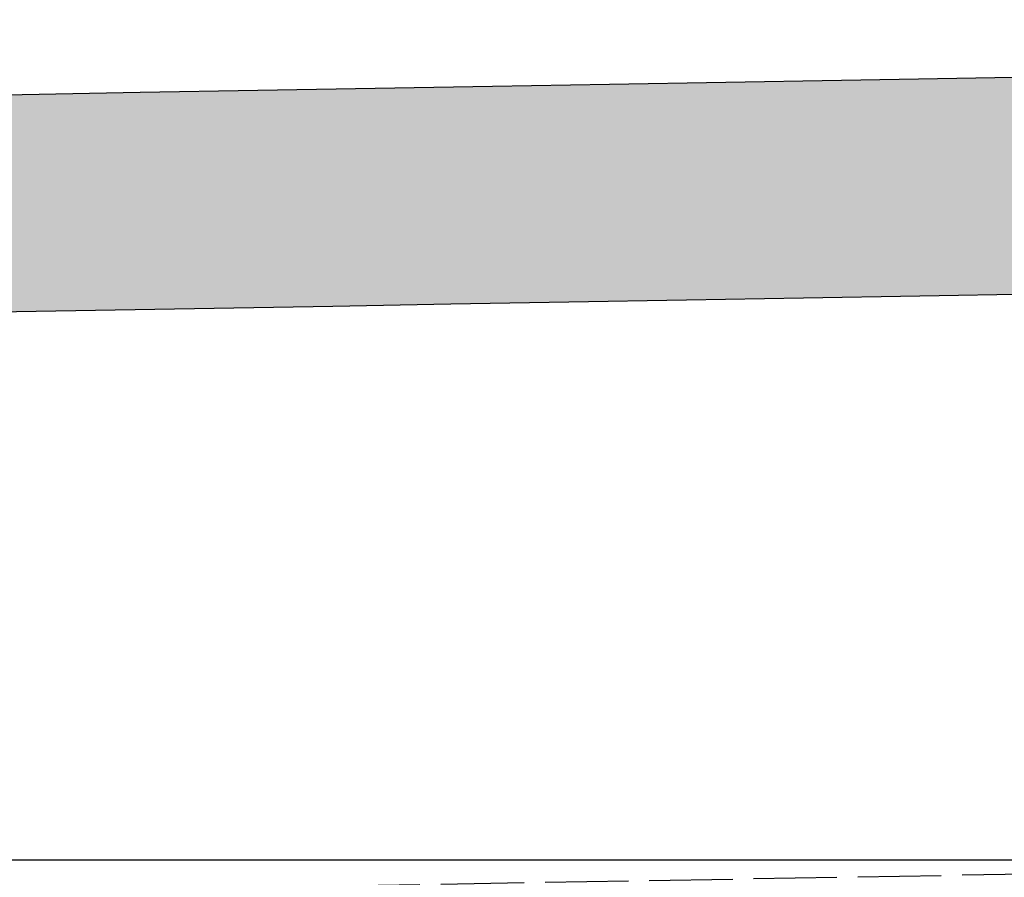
# Model space of a CAD drawing. Extents: x 562 to 7231, y 5767 to 12226.
# Tile 25 of 83: x 3393 to 3452, y 8115 to 8166. Entities that reach past the tile are written whole.
import ezdxf

# ---------------------------------------------------------------- set-up
doc = ezdxf.new("R2010")
doc.units = 0
doc.linetypes.add('GEN3', pattern=[6.25, 5, -1.25])
doc.layers.get('0').update_dxf_attribs({"linetype": 'CONTINUOUS'})
for name, color, linetype in [('3', 6, 'GEN3'), ('5', 3, 'CONTINUOUS'), ('LOGO', 7, 'CONTINUOUS')]:
    doc.layers.add(name, color=color, linetype=linetype)

# ---------------------------------------------------------------- blocks, each defined once
blk = doc.blocks.new('*U31')
at = {"layer": 'LOGO', "color": 8, "linetype": 'CONTINUOUS', "extrusion": (0, 0, -1)}
for points in [[(-0.4878, 14.8107), (-74.1529, 14.3598), (-0.6643, 14.3598)], [(-0.4878, 14.8107), (-74.3295, 14.8107), (-74.1529, 14.3598)], [(-0.6643, 14.3598), (-73.1461, 13.4002), (-1.6711, 13.4002)], [(-0.6643, 14.3598), (-74.1529, 14.3598), (-73.1461, 13.4002)], [(-1.6711, 13.4002), (-71.7972, 12.9478), (-3.0201, 12.9478)], [(-1.6711, 13.4002), (-73.1461, 13.4002), (-71.7972, 12.9478)], [(-3.0201, 12.9478), (-71.4535, 12.9311), (-3.3638, 12.9311)], [(-3.0201, 12.9478), (-71.7972, 12.9478), (-71.4535, 12.9311)]]:
    blk.add_solid(points, dxfattribs=at)
blk = doc.blocks.new('KLAUS')
at = {"layer": 'LOGO'}
for points in [[(46.0567, 12.9311, 0), (45.0559, 12.9311, 0), (44.0489, 12.9311, 0), (43.0365, 12.9311, 0), (42.0195, 12.9311, 0), (40.9987, 12.9311, 0), (39.9751, 12.9311, 0), (38.9493, 12.9311, 0), (37.9224, 12.9311, 0), (36.895, 12.9311, 0)], [(36.3039, 14.8107, 0), (37.3229, 14.8107, 0), (38.3419, 14.8107, 0), (39.3601, 14.8107, 0), (40.3767, 14.8107, 0), (41.3909, 14.8107, 0), (42.4018, 14.8107, 0), (43.4087, 14.8107, 0), (44.4107, 14.8107, 0), (45.4069, 14.8107, 0), (46.3966, 14.8107, 0)]]:
    blk.add_polyline3d(points, dxfattribs=at)
at = {"layer": 'LOGO', "color": 8, "linetype": 'CONTINUOUS'}
blk.add_blockref('*U31', (0, 0), dxfattribs=at)

msp = doc.modelspace()

# ---------------------------------------------------------------- linework, layer by layer
at = {"layer": '3'}
msp.add_line((1175.278, 8075.309), (6230.443, 8163.547), dxfattribs=at)
at = {"layer": '5'}
msp.add_line((6272.775, 8115.902), (872.775, 8115.902), dxfattribs=at)

# ---------------------------------------------------------------- block references
at = {"xscale": 6.929133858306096, "yscale": 6.929133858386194, "zscale": 6.929133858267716, "rotation": 0.9999999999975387}
msp.add_blockref('KLAUS', (3136.82, 8054.667), dxfattribs=at)

doc.saveas('drawing.dxf')
